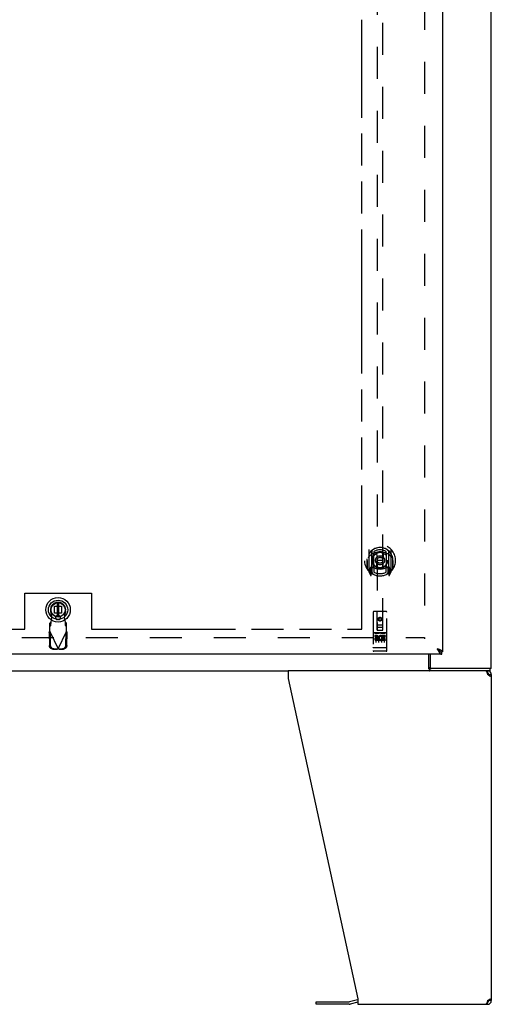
# Model space of a CAD drawing. Header units: inches. Extents: x 0 to 262, y 0 to 169.
# Tile 6 of 40: x 97 to 118, y 40 to 85. Entities that reach past the tile are written whole.
import ezdxf

# ---------------------------------------------------------------- set-up
doc = ezdxf.new("R2010")
doc.units = ezdxf.units.IN
doc.header["$LTSCALE"] = 14.384615
doc.header["$MEASUREMENT"] = 0
doc.linetypes.add('HIDDEN', pattern=[0.2, 0.1, -0.1])
doc.linetypes.add('PHANTOM', pattern=[0.8, 0.45, -0.05, 0.1, -0.05, 0.1, -0.05])
doc.layers.get('0').update_dxf_attribs({"linetype": 'CONTINUOUS'})
for name, color, linetype in [('02___PRT_ALL_AXES', 7, 'CONTINUOUS'), ('AVAILABLE_DOOR_SPACE', 7, 'CONTINUOUS'), ('DEFAULT_2', 8, 'HIDDEN')]:
    doc.layers.add(name, color=color, linetype=linetype)

msp = doc.modelspace()

# ---------------------------------------------------------------- linework, layer by layer
at = {"color": 3, "linetype": 'Continuous'}
for p, q in [((118.303, 55.525), (118.303, 127.317)), ((116.116, 126.567), (116.116, 56.275)), ((115.906, 56.403), (115.869, 56.417)), ((115.869, 56.417), (115.876, 56.404)), ((115.876, 56.404), (115.889, 56.379)), ((115.889, 56.379), (115.896, 56.366)), ((115.896, 56.366), (115.903, 56.353)), ((115.925, 56.397), (115.906, 56.403)), ((115.937, 56.392), (115.925, 56.397)), ((115.949, 56.387), (115.937, 56.392)), ((115.96, 56.383), (115.949, 56.387)), ((116.074, 56.171), (81.595, 56.171)), ((115.554, 56.171), (115.554, 55.587)), ((115.53, 55.421), (109.18, 55.421)), ((109.18, 55.421), (109.18, 55.08)), ((118.303, 55.525), (115.546, 55.525)), ((109.18, 55.08), (112.303, 40.67)), ((118.129, 55.28), (118.137, 55.254)), ((118.158, 55.24), (118.137, 55.254)), ((118.18, 55.227), (118.158, 55.24)), ((118.2, 55.213), (118.18, 55.227)), ((118.22, 55.199), (118.2, 55.213)), ((118.238, 55.186), (118.22, 55.199)), ((118.254, 55.172), (118.238, 55.186)), ((118.303, 55.254), (118.303, 40.587)), ((110.434, 40.527), (111.921, 40.527)), ((112.286, 40.623), (111.937, 40.53)), ((112.303, 40.67), (112.303, 40.421)), ((112.303, 40.421), (118.137, 40.421)), ((118.129, 40.561), (118.121, 40.536)), ((118.137, 40.587), (118.129, 40.561)), ((118.137, 40.587), (118.158, 40.601)), ((118.158, 40.601), (118.18, 40.615)), ((118.22, 40.642), (118.238, 40.656)), ((118.238, 40.656), (118.254, 40.67))]:
    msp.add_line(p, q, dxfattribs=at)
at = {"color": 7, "linetype": 'Continuous'}
for p, q in [((98.794, 58.484), (98.794, 57.859)), ((98.873, 57.859), (98.873, 58.484)), ((115.89, 56.404), (115.869, 56.417)), ((115.869, 56.417), (115.883, 56.402)), ((115.883, 56.402), (115.893, 56.391)), ((115.899, 56.398), (115.89, 56.404)), ((115.893, 56.391), (115.9, 56.384)), ((115.907, 56.393), (115.899, 56.398)), ((115.9, 56.384), (115.907, 56.377)), ((115.907, 56.377), (115.913, 56.37)), ((116.116, 56.275), (116.074, 56.275)), ((116.074, 56.171), (116.074, 56.275)), ((115.501, 55.518), (115.501, 56.171)), ((54.426, 55.421), (109.18, 55.421)), ((118.251, 55.421), (115.53, 55.421)), ((115.546, 55.525), (115.546, 55.421)), ((118.137, 55.421), (118.137, 55.317)), ((118.251, 55.421), (118.251, 55.525)), ((118.137, 55.317), (118.118, 55.317)), ((118.199, 55.254), (118.303, 55.254)), ((110.434, 40.423), (110.434, 40.527)), ((111.921, 40.423), (110.434, 40.423)), ((112.303, 40.52), (111.964, 40.429)), ((118.118, 40.525), (118.137, 40.525)), ((118.137, 40.421), (118.137, 40.525)), ((118.177, 40.539), (118.177, 40.613)), ((118.303, 40.587), (118.199, 40.587))]:
    msp.add_line(p, q, dxfattribs=at)
at = {"color": 3, "linetype": 'Continuous'}
for points in [[(115.903, 56.353), (115.907, 56.347), (115.913, 56.335)], [(115.913, 56.335), (115.917, 56.329), (115.92, 56.323), (115.924, 56.317), (115.927, 56.311), (115.93, 56.305), (115.934, 56.3), (115.937, 56.294), (115.941, 56.288), (115.944, 56.283), (115.947, 56.278)], [(115.947, 56.278), (115.951, 56.272), (115.954, 56.267), (115.958, 56.262), (115.961, 56.257), (115.964, 56.252), (115.968, 56.248), (115.971, 56.243), (115.975, 56.238), (115.978, 56.234), (115.981, 56.23), (115.985, 56.226), (115.988, 56.222), (115.992, 56.218), (115.995, 56.214), (115.999, 56.21), (116.002, 56.207), (116.005, 56.204), (116.009, 56.201), (116.012, 56.198), (116.016, 56.195), (116.019, 56.192), (116.022, 56.189), (116.026, 56.187), (116.029, 56.185), (116.033, 56.183), (116.036, 56.181), (116.039, 56.179), (116.043, 56.178), (116.046, 56.176), (116.05, 56.175), (116.053, 56.174), (116.056, 56.173), (116.06, 56.172), (116.063, 56.171), (116.067, 56.171), (116.07, 56.171), (116.074, 56.171)], [(116.015, 56.36), (116.01, 56.362), (116.005, 56.364), (115.999, 56.367), (115.994, 56.369), (115.989, 56.371), (115.983, 56.374), (115.978, 56.376), (115.972, 56.378), (115.96, 56.383)], [(116.116, 56.275), (116.115, 56.277), (116.115, 56.279), (116.115, 56.282), (116.114, 56.284), (116.114, 56.286), (116.113, 56.288), (116.112, 56.291), (116.11, 56.293), (116.109, 56.295), (116.108, 56.298), (116.106, 56.3), (116.104, 56.302), (116.102, 56.305), (116.1, 56.307), (116.098, 56.309), (116.096, 56.311), (116.093, 56.314), (116.09, 56.316), (116.088, 56.318), (116.085, 56.321), (116.081, 56.323), (116.078, 56.325), (116.075, 56.328), (116.071, 56.33), (116.068, 56.332), (116.064, 56.334), (116.06, 56.337), (116.056, 56.339), (116.052, 56.341), (116.048, 56.344), (116.043, 56.346), (116.039, 56.348), (116.034, 56.351), (116.03, 56.353), (116.025, 56.355), (116.02, 56.357), (116.015, 56.36)], [(115.501, 55.581), (115.503, 55.58), (115.505, 55.579), (115.507, 55.579), (115.509, 55.577), (115.512, 55.576), (115.514, 55.574), (115.516, 55.571), (115.518, 55.569), (115.52, 55.567), (115.521, 55.564), (115.523, 55.561), (115.524, 55.558), (115.525, 55.555), (115.527, 55.552), (115.528, 55.549), (115.529, 55.546), (115.53, 55.543), (115.532, 55.54), (115.533, 55.537), (115.534, 55.535), (115.535, 55.532), (115.537, 55.53), (115.538, 55.528), (115.54, 55.527), (115.541, 55.526), (115.543, 55.525), (115.545, 55.525), (115.546, 55.525)], [(118.06, 55.421), (118.068, 55.419), (118.076, 55.413), (118.083, 55.403)], [(118.083, 55.403), (118.091, 55.389), (118.098, 55.372)], [(118.098, 55.372), (118.106, 55.352), (118.114, 55.33)], [(118.114, 55.33), (118.121, 55.306), (118.129, 55.28)], [(118.303, 55.254), (118.302, 55.24), (118.297, 55.227), (118.29, 55.213), (118.281, 55.199), (118.269, 55.186), (118.254, 55.172)], [(118.083, 40.439), (118.076, 40.429), (118.068, 40.423), (118.06, 40.421)], [(118.098, 40.469), (118.091, 40.453), (118.083, 40.439)], [(118.121, 40.536), (118.114, 40.512), (118.106, 40.489), (118.098, 40.469)], [(118.18, 40.615), (118.2, 40.628), (118.22, 40.642)], [(118.254, 40.67), (118.269, 40.656), (118.281, 40.642), (118.29, 40.628), (118.297, 40.615), (118.302, 40.601), (118.303, 40.587)]]:
    msp.add_lwpolyline(points, dxfattribs=at)
at = {"color": 7, "linetype": 'Continuous'}
for points in [[(116.009, 56.292), (116.008, 56.294), (116.007, 56.297), (116.006, 56.299), (116.005, 56.302), (116.004, 56.305), (116.002, 56.308), (116.001, 56.31), (115.999, 56.313), (115.997, 56.316), (115.995, 56.319), (115.993, 56.321), (115.991, 56.324), (115.989, 56.327), (115.986, 56.33), (115.984, 56.332), (115.981, 56.335), (115.978, 56.338), (115.976, 56.34), (115.973, 56.343), (115.97, 56.346), (115.967, 56.349), (115.964, 56.351), (115.96, 56.354), (115.957, 56.357), (115.953, 56.36), (115.95, 56.362), (115.946, 56.365), (115.943, 56.368), (115.939, 56.371), (115.935, 56.373), (115.931, 56.376), (115.928, 56.379), (115.924, 56.382), (115.92, 56.384), (115.916, 56.387), (115.907, 56.393)], [(115.913, 56.37), (115.917, 56.366), (115.92, 56.363), (115.924, 56.359), (115.927, 56.356), (115.93, 56.353), (115.934, 56.349), (115.937, 56.346), (115.941, 56.343), (115.944, 56.34), (115.947, 56.336), (115.951, 56.333), (115.954, 56.33), (115.958, 56.328), (115.961, 56.325), (115.964, 56.322), (115.968, 56.319), (115.971, 56.316), (115.975, 56.314), (115.978, 56.311), (115.981, 56.309), (115.985, 56.306), (115.988, 56.304), (115.992, 56.302), (115.995, 56.3), (115.999, 56.298), (116.002, 56.296), (116.005, 56.294), (116.009, 56.292)], [(116.009, 56.292), (116.012, 56.29), (116.016, 56.289), (116.019, 56.287), (116.022, 56.286), (116.026, 56.284), (116.029, 56.283), (116.033, 56.282), (116.036, 56.281), (116.039, 56.28), (116.043, 56.279), (116.046, 56.278), (116.05, 56.277), (116.053, 56.276), (116.056, 56.276), (116.06, 56.275), (116.063, 56.275), (116.067, 56.275), (116.07, 56.275), (116.074, 56.275)], [(115.501, 55.518), (115.502, 55.515), (115.503, 55.512), (115.505, 55.508), (115.506, 55.504), (115.508, 55.499), (115.509, 55.494), (115.511, 55.489), (115.512, 55.483)], [(115.512, 55.483), (115.514, 55.472), (115.516, 55.467), (115.517, 55.461), (115.518, 55.456), (115.52, 55.451), (115.521, 55.446), (115.523, 55.441), (115.525, 55.438), (115.527, 55.434), (115.529, 55.431), (115.531, 55.428), (115.533, 55.425), (115.536, 55.424), (115.539, 55.422), (115.541, 55.421), (115.544, 55.421), (115.546, 55.421)], [(118.199, 55.254), (118.198, 55.24), (118.197, 55.227)], [(118.195, 40.625), (118.197, 40.615), (118.198, 40.601), (118.199, 40.587)]]:
    msp.add_lwpolyline(points, dxfattribs=at)
for radius in [0.551, 0.433, 0.329, 0.317, 0.315]:
    msp.add_circle((98.834, 58.171), radius, dxfattribs=at)
at = {"color": 3, "linetype": 'Continuous'}
for centre, radius, start, end in [((115.616, 55.587), 0.0625, 180, 270), ((118.137, 55.254), 0.167, 0, 90), ((111.921, 40.59), 0.0625, 270, 285), ((112.329, 40.462), 0.167, 98.961, 105), ((118.137, 40.587), 0.167, 270, 360)]:
    msp.add_arc(centre, radius, start, end, dxfattribs=at)
at = {"color": 7, "linetype": 'Continuous'}
for centre, radius, start, end in [((118.137, 55.254), 0.0625, 0, 90), ((111.921, 40.59), 0.167, 270, 285), ((118.137, 40.587), 0.0625, 270, 360)]:
    msp.add_arc(centre, radius, start, end, dxfattribs=at)
at = {"layer": '02___PRT_ALL_AXES', "color": 8, "linetype": 'HIDDEN'}
for p, q in [((113.586, 57.131), (113.021, 57.131)), ((113.159, 57.009), (113.066, 57.009)), ((113.066, 57.009), (113.066, 56.967)), ((113.159, 56.967), (113.066, 56.967)), ((113.163, 56.923), (113.116, 56.923)), ((113.159, 56.882), (113.13, 56.882)), ((113.222, 56.838), (113.13, 56.838)), ((113.222, 56.796), (113.13, 56.796)), ((113.222, 56.838), (113.222, 56.796)), ((113.354, 56.844), (113.371, 56.805)), ((113.379, 56.974), (113.366, 56.955)), ((113.375, 56.999), (113.379, 56.997)), ((113.535, 57.009), (113.379, 57.009)), ((113.379, 57.009), (113.379, 56.997)), ((113.379, 56.974), (113.379, 56.796)), ((113.535, 56.796), (113.379, 56.796)), ((113.535, 56.967), (113.421, 56.967)), ((113.421, 56.967), (113.421, 56.923)), ((113.514, 56.923), (113.421, 56.923)), ((113.514, 56.881), (113.421, 56.881)), ((113.421, 56.881), (113.421, 56.838)), ((113.535, 56.838), (113.421, 56.838)), ((113.514, 56.923), (113.514, 56.881)), ((113.535, 57.009), (113.535, 56.967)), ((113.535, 56.838), (113.535, 56.796)), ((113.586, 56.303), (113.021, 56.303))]:
    msp.add_line(p, q, dxfattribs=at)
msp.add_circle((113.303, 57.748), 0.085, dxfattribs=at)
for centre, radius, start, end in [((113.13, 56.86), 0.0644, 102.2995, 270.0775), ((113.13, 56.86), 0.0219, 89.9011, 270), ((113.159, 56.946), 0.0635, 270, 90), ((113.159, 56.945), 0.0219, 280.307, 90), ((113.329, 56.903), 0.107, 64.2636, 293.4027), ((113.329, 56.903), 0.0639, 54.8895, 293.4026)]:
    msp.add_arc(centre, radius, start, end, dxfattribs=at)
at = {"layer": 'AVAILABLE_DOOR_SPACE', "color": 4, "linetype": 'PHANTOM'}
for p, q in [((112.491, 57.296), (112.491, 84.72)), ((97.334, 58.921), (100.334, 58.921)), ((97.334, 57.296), (97.334, 58.921)), ((100.334, 58.921), (100.334, 57.296)), ((83.303, 57.296), (97.334, 57.296)), ((100.334, 57.296), (112.491, 57.296))]:
    msp.add_line(p, q, dxfattribs=at)
at = {"layer": 'DEFAULT_2', "color": 8, "linetype": 'HIDDEN'}
for p, q in [((115.303, 125.973), (115.303, 56.869)), ((113.178, 89.25), (113.178, 57.248)), ((113.428, 57.248), (113.428, 89.25)), ((112.803, 60.876), (112.803, 59.908)), ((112.921, 60.822), (112.921, 59.806)), ((112.928, 60.822), (112.928, 59.819)), ((113.021, 60.074), (113.021, 60.705)), ((113.028, 60.783), (113.028, 60.68)), ((113.14, 60.732), (113.171, 60.392)), ((113.466, 60.732), (113.436, 60.392)), ((113.578, 60.68), (113.578, 60.783)), ((113.586, 60.705), (113.586, 60.074)), ((113.678, 60.822), (113.678, 59.819)), ((113.686, 60.822), (113.686, 59.806)), ((113.803, 59.908), (113.803, 60.876)), ((112.721, 60.392), (112.736, 60.392)), ((112.721, 60.392), (112.721, 60.004)), ((112.728, 60.464), (112.728, 60.467)), ((112.728, 60.006), (112.728, 60.464)), ((113.14, 60.048), (113.171, 60.392)), ((113.436, 60.392), (113.171, 60.392)), ((113.466, 60.048), (113.436, 60.392)), ((113.886, 60.392), (113.871, 60.392)), ((113.878, 60.464), (113.878, 60.467)), ((113.878, 60.006), (113.878, 60.464)), ((113.886, 60.392), (113.886, 60.004)), ((112.807, 59.898), (112.878, 59.722)), ((112.921, 60.063), (112.861, 60.063)), ((112.861, 60.063), (112.861, 59.913)), ((112.861, 59.913), (112.921, 59.913)), ((112.898, 59.992), (112.869, 59.946)), ((112.873, 59.938), (112.928, 59.938)), ((112.899, 59.828), (112.904, 59.824)), ((112.906, 59.725), (112.921, 59.806)), ((112.998, 59.769), (112.928, 59.878)), ((112.931, 60.051), (112.931, 59.844)), ((113.021, 60.064), (112.948, 60.064)), ((113.016, 60.071), (112.951, 60.071)), ((113.028, 60.119), (113.028, 59.866)), ((113.578, 59.866), (113.578, 60.119)), ((113.658, 60.064), (113.586, 60.064)), ((113.656, 60.071), (113.59, 60.071)), ((113.678, 59.878), (113.608, 59.769)), ((113.676, 59.844), (113.676, 60.051)), ((113.678, 59.938), (113.733, 59.938)), ((113.746, 60.063), (113.686, 60.063)), ((113.686, 59.913), (113.746, 59.913)), ((113.686, 59.806), (113.7, 59.725)), ((113.706, 59.827), (113.707, 59.827)), ((113.707, 59.827), (113.707, 59.828)), ((113.707, 59.827), (113.707, 59.828)), ((113.737, 59.946), (113.708, 59.992)), ((113.728, 59.722), (113.799, 59.898)), ((113.746, 59.913), (113.746, 60.063)), ((98.558, 57.817), (98.504, 58.111)), ((98.674, 58.331), (98.993, 58.331)), ((98.674, 58.012), (98.674, 58.331)), ((98.993, 58.331), (98.993, 58.012)), ((99.163, 58.111), (99.109, 57.817)), ((112.991, 58.058), (112.991, 56.333)), ((113.586, 58.088), (113.021, 58.088)), ((113.177, 57.248), (113.173, 58.058)), ((113.43, 57.248), (113.433, 58.058)), ((113.616, 56.333), (113.616, 58.058)), ((98.506, 57.616), (98.46, 57.575)), ((98.506, 57.461), (98.506, 57.616)), ((98.52, 57.62), (98.558, 57.817)), ((98.993, 58.012), (98.674, 58.012)), ((98.857, 57.904), (98.81, 57.904)), ((98.857, 57.73), (98.81, 57.73)), ((99.109, 57.817), (99.147, 57.62)), ((99.208, 57.575), (99.162, 57.616)), ((99.162, 57.616), (99.162, 57.461)), ((113.303, 57.821), (113.241, 57.785)), ((113.241, 57.785), (113.251, 57.779)), ((113.241, 57.785), (113.241, 57.712)), ((113.241, 57.712), (113.251, 57.718)), ((113.241, 57.712), (113.303, 57.676)), ((113.303, 57.809), (113.251, 57.779)), ((113.251, 57.779), (113.251, 57.718)), ((113.251, 57.718), (113.303, 57.688)), ((113.366, 57.785), (113.303, 57.821)), ((113.303, 57.821), (113.303, 57.809)), ((113.356, 57.779), (113.303, 57.809)), ((113.303, 57.688), (113.356, 57.718)), ((113.303, 57.676), (113.366, 57.712)), ((113.303, 57.676), (113.303, 57.688)), ((113.366, 57.785), (113.356, 57.779)), ((113.356, 57.718), (113.356, 57.779)), ((113.366, 57.712), (113.356, 57.718)), ((113.366, 57.712), (113.366, 57.785)), ((98.432, 57.153), (98.473, 57.173)), ((98.432, 57.153), (98.442, 56.562)), ((98.46, 57.201), (98.46, 57.575)), ((98.46, 57.42), (98.506, 57.461)), ((98.46, 57.201), (98.834, 56.413)), ((98.473, 57.173), (98.483, 56.582)), ((98.834, 56.413), (99.208, 57.201)), ((99.162, 57.461), (99.208, 57.42)), ((99.184, 56.582), (99.194, 57.173)), ((99.194, 57.173), (99.236, 57.153)), ((99.208, 57.201), (99.208, 57.575)), ((99.226, 56.562), (99.236, 57.153)), ((113.175, 57.498), (113.431, 57.498)), ((113.177, 57.248), (113.178, 57.248)), ((113.178, 57.248), (113.428, 57.248)), ((113.388, 57.373), (113.218, 57.373)), ((113.428, 57.248), (113.43, 57.248)), ((82.824, 56.921), (115.303, 56.921)), ((113.021, 57.131), (113.586, 57.131)), ((113.092, 57.115), (113.264, 57.115)), ((113.116, 57), (113.116, 56.694)), ((113.241, 57), (113.241, 56.694)), ((113.342, 57.115), (113.514, 57.115)), ((113.366, 57), (113.366, 56.694)), ((113.491, 57), (113.491, 56.694)), ((98.596, 56.403), (98.789, 56.4)), ((98.638, 56.423), (98.831, 56.42)), ((98.831, 56.42), (98.789, 56.4)), ((98.811, 56.407), (98.789, 56.4)), ((98.834, 56.413), (98.811, 56.407)), ((98.856, 56.407), (98.834, 56.413)), ((98.837, 56.42), (99.03, 56.423)), ((98.878, 56.4), (98.837, 56.42)), ((98.878, 56.4), (98.856, 56.407)), ((98.878, 56.4), (99.071, 56.403)), ((113.008, 56.462), (113.007, 56.462)), ((113.009, 56.462), (113.008, 56.462)), ((113.01, 56.462), (113.009, 56.462)), ((113.009, 56.462), (113.009, 56.462)), ((113.011, 56.462), (113.01, 56.462)), ((113.012, 56.462), (113.011, 56.462)), ((113.014, 56.461), (113.013, 56.461)), ((113.015, 56.461), (113.014, 56.461)), ((113.016, 56.461), (113.015, 56.461)), ((113.017, 56.461), (113.016, 56.461)), ((113.016, 56.461), (113.016, 56.461)), ((113.018, 56.461), (113.017, 56.461)), ((113.019, 56.461), (113.018, 56.461)), ((113.02, 56.461), (113.019, 56.461)), ((113.021, 56.461), (113.02, 56.461)), ((113.586, 56.461), (113.021, 56.461)), ((113.271, 56.303), (113.086, 56.303)), ((113.521, 56.303), (113.336, 56.303)), ((113.586, 56.461), (113.587, 56.461)), ((113.587, 56.461), (113.588, 56.461)), ((113.588, 56.461), (113.589, 56.461)), ((113.588, 56.461), (113.588, 56.461)), ((113.589, 56.461), (113.59, 56.461)), ((113.59, 56.461), (113.591, 56.461)), ((113.591, 56.461), (113.592, 56.461)), ((113.592, 56.461), (113.593, 56.461)), ((113.593, 56.461), (113.594, 56.462)), ((113.593, 56.461), (113.593, 56.461)), ((113.594, 56.462), (113.595, 56.462)), ((113.595, 56.462), (113.596, 56.462)), ((113.596, 56.462), (113.597, 56.462)), ((113.597, 56.462), (113.598, 56.462)), ((113.597, 56.462), (113.597, 56.462)), ((113.598, 56.462), (113.599, 56.462)), ((113.599, 56.462), (113.6, 56.462))]:
    msp.add_line(p, q, dxfattribs=at)
for points in [[(113.115, 60.749), (113.12, 60.75), (113.126, 60.752), (113.131, 60.753), (113.137, 60.755), (113.142, 60.756), (113.148, 60.757), (113.153, 60.758), (113.159, 60.76), (113.164, 60.761), (113.17, 60.762), (113.175, 60.763), (113.181, 60.764), (113.186, 60.765), (113.192, 60.766), (113.197, 60.767), (113.203, 60.767), (113.208, 60.768), (113.214, 60.769), (113.219, 60.77), (113.225, 60.77), (113.23, 60.771), (113.236, 60.771), (113.242, 60.772), (113.247, 60.772), (113.253, 60.773), (113.258, 60.773), (113.264, 60.774), (113.269, 60.774), (113.275, 60.774), (113.281, 60.774), (113.286, 60.775), (113.292, 60.775), (113.297, 60.775), (113.303, 60.775), (113.309, 60.775), (113.314, 60.775), (113.32, 60.775), (113.325, 60.774), (113.331, 60.774), (113.337, 60.774), (113.342, 60.774), (113.348, 60.773), (113.353, 60.773), (113.359, 60.772), (113.365, 60.772), (113.37, 60.771), (113.376, 60.771), (113.381, 60.77), (113.387, 60.77), (113.392, 60.769), (113.398, 60.768), (113.403, 60.767), (113.409, 60.767), (113.414, 60.766), (113.42, 60.765), (113.426, 60.764), (113.431, 60.763), (113.437, 60.762), (113.442, 60.761), (113.447, 60.76), (113.453, 60.758), (113.458, 60.757), (113.464, 60.756), (113.469, 60.755), (113.475, 60.753), (113.48, 60.752), (113.486, 60.75), (113.491, 60.749)], [(112.849, 60.607), (112.847, 60.606), (112.846, 60.605), (112.844, 60.603), (112.843, 60.602), (112.841, 60.6), (112.839, 60.599), (112.838, 60.597), (112.836, 60.595), (112.834, 60.593), (112.832, 60.592), (112.83, 60.59), (112.829, 60.588), (112.827, 60.585), (112.825, 60.583), (112.823, 60.581), (112.821, 60.579), (112.819, 60.576), (112.817, 60.574), (112.815, 60.571), (112.812, 60.568), (112.81, 60.565), (112.808, 60.562), (112.806, 60.559), (112.803, 60.556), (112.801, 60.553), (112.798, 60.549), (112.796, 60.546), (112.793, 60.542), (112.791, 60.538), (112.788, 60.534), (112.785, 60.53), (112.783, 60.525), (112.78, 60.521), (112.777, 60.516), (112.774, 60.511), (112.771, 60.506)], [(113.836, 60.506), (113.832, 60.511), (113.829, 60.516), (113.826, 60.521), (113.824, 60.525), (113.821, 60.53), (113.818, 60.534), (113.815, 60.538), (113.813, 60.542), (113.81, 60.546), (113.808, 60.549), (113.805, 60.553), (113.803, 60.556), (113.8, 60.559), (113.798, 60.562), (113.796, 60.565), (113.794, 60.568), (113.792, 60.571), (113.789, 60.574), (113.787, 60.576), (113.785, 60.579), (113.783, 60.581), (113.781, 60.583), (113.779, 60.585), (113.777, 60.588), (113.776, 60.59), (113.774, 60.592), (113.772, 60.593), (113.77, 60.595), (113.769, 60.597), (113.767, 60.599), (113.765, 60.6), (113.764, 60.602), (113.762, 60.603), (113.76, 60.605), (113.759, 60.606), (113.757, 60.607)], [(98.506, 57.461), (98.507, 57.465), (98.508, 57.47), (98.509, 57.476), (98.51, 57.484), (98.511, 57.494), (98.512, 57.505), (98.513, 57.516), (98.514, 57.529), (98.515, 57.543), (98.516, 57.557), (98.517, 57.572), (98.518, 57.588), (98.52, 57.62)], [(98.52, 57.62), (98.518, 57.619), (98.515, 57.618), (98.513, 57.618), (98.511, 57.617), (98.508, 57.616), (98.506, 57.616)], [(99.162, 57.616), (99.159, 57.616), (99.157, 57.617), (99.154, 57.618), (99.152, 57.618), (99.15, 57.619), (99.147, 57.62)], [(99.147, 57.62), (99.148, 57.604), (99.15, 57.572)], [(98.432, 57.153), (98.436, 57.161), (98.441, 57.169), (98.445, 57.177)], [(98.445, 57.177), (98.455, 57.193), (98.46, 57.201)], [(99.15, 57.572), (99.151, 57.557), (99.152, 57.543), (99.153, 57.529), (99.154, 57.516), (99.155, 57.505), (99.157, 57.494), (99.158, 57.484), (99.159, 57.476), (99.16, 57.47), (99.161, 57.465), (99.162, 57.461)], [(99.208, 57.201), (99.217, 57.185), (99.222, 57.177), (99.227, 57.169), (99.231, 57.161), (99.236, 57.153)], [(113.086, 57.114), (113.086, 57.114), (113.086, 57.114), (113.086, 57.114), (113.086, 57.114), (113.086, 57.114), (113.086, 57.114), (113.086, 57.114), (113.086, 57.114), (113.086, 57.114), (113.086, 57.114), (113.087, 57.114), (113.087, 57.114), (113.087, 57.115), (113.087, 57.115), (113.087, 57.115), (113.087, 57.115), (113.087, 57.115), (113.087, 57.115), (113.088, 57.115), (113.088, 57.115), (113.088, 57.115), (113.088, 57.115), (113.088, 57.115), (113.088, 57.115), (113.088, 57.115), (113.088, 57.115), (113.089, 57.115), (113.089, 57.115), (113.089, 57.115), (113.089, 57.115), (113.089, 57.115), (113.089, 57.115), (113.09, 57.115), (113.09, 57.115), (113.09, 57.115), (113.09, 57.115), (113.09, 57.115), (113.09, 57.115), (113.091, 57.115), (113.091, 57.115), (113.091, 57.115), (113.091, 57.115), (113.091, 57.115), (113.092, 57.115), (113.092, 57.115)], [(113.264, 57.115), (113.264, 57.115), (113.264, 57.115), (113.265, 57.115), (113.265, 57.115), (113.265, 57.115), (113.265, 57.115), (113.265, 57.115), (113.266, 57.115), (113.266, 57.115), (113.266, 57.115), (113.266, 57.115), (113.266, 57.115), (113.266, 57.115), (113.267, 57.115), (113.267, 57.115), (113.267, 57.115), (113.267, 57.115), (113.267, 57.115), (113.267, 57.115), (113.268, 57.115), (113.268, 57.115), (113.268, 57.115), (113.268, 57.115), (113.268, 57.115), (113.268, 57.115), (113.268, 57.115), (113.269, 57.115), (113.269, 57.115), (113.269, 57.115), (113.269, 57.115), (113.269, 57.115), (113.269, 57.115), (113.269, 57.115), (113.269, 57.114), (113.269, 57.114), (113.27, 57.114), (113.27, 57.114), (113.27, 57.114), (113.27, 57.114), (113.27, 57.114), (113.27, 57.114), (113.27, 57.114), (113.27, 57.114), (113.27, 57.114), (113.27, 57.114), (113.271, 57.114)], [(113.336, 57.114), (113.336, 57.114), (113.336, 57.114), (113.336, 57.114), (113.336, 57.114), (113.336, 57.114), (113.336, 57.114), (113.336, 57.114), (113.336, 57.114), (113.336, 57.114), (113.336, 57.114), (113.337, 57.114), (113.337, 57.114), (113.337, 57.115), (113.337, 57.115), (113.337, 57.115), (113.337, 57.115), (113.337, 57.115), (113.337, 57.115), (113.338, 57.115), (113.338, 57.115), (113.338, 57.115), (113.338, 57.115), (113.338, 57.115), (113.338, 57.115), (113.338, 57.115), (113.338, 57.115), (113.339, 57.115), (113.339, 57.115), (113.339, 57.115), (113.339, 57.115), (113.339, 57.115), (113.339, 57.115), (113.34, 57.115), (113.34, 57.115), (113.34, 57.115), (113.34, 57.115), (113.34, 57.115), (113.341, 57.115), (113.341, 57.115), (113.341, 57.115), (113.341, 57.115), (113.341, 57.115), (113.341, 57.115), (113.342, 57.115), (113.342, 57.115)], [(113.514, 57.115), (113.514, 57.115), (113.514, 57.115), (113.515, 57.115), (113.515, 57.115), (113.515, 57.115), (113.515, 57.115), (113.515, 57.115), (113.516, 57.115), (113.516, 57.115), (113.516, 57.115), (113.516, 57.115), (113.516, 57.115), (113.516, 57.115), (113.517, 57.115), (113.517, 57.115), (113.517, 57.115), (113.517, 57.115), (113.517, 57.115), (113.517, 57.115), (113.518, 57.115), (113.518, 57.115), (113.518, 57.115), (113.518, 57.115), (113.518, 57.115), (113.518, 57.115), (113.518, 57.115), (113.519, 57.115), (113.519, 57.115), (113.519, 57.115), (113.519, 57.115), (113.519, 57.115), (113.519, 57.115), (113.519, 57.115), (113.519, 57.114), (113.519, 57.114), (113.52, 57.114), (113.52, 57.114), (113.52, 57.114), (113.52, 57.114), (113.52, 57.114), (113.52, 57.114), (113.52, 57.114), (113.52, 57.114), (113.52, 57.114), (113.52, 57.114), (113.521, 57.114)], [(98.596, 56.403), (98.581, 56.404), (98.566, 56.407), (98.552, 56.411), (98.538, 56.416), (98.524, 56.423), (98.511, 56.431), (98.499, 56.441), (98.488, 56.451), (98.478, 56.463), (98.469, 56.475), (98.461, 56.488), (98.454, 56.502), (98.449, 56.517), (98.445, 56.532), (98.443, 56.547), (98.442, 56.562)], [(98.483, 56.582), (98.484, 56.567), (98.487, 56.551), (98.491, 56.537), (98.496, 56.522), (98.502, 56.508), (98.51, 56.495), (98.519, 56.482), (98.53, 56.471), (98.541, 56.46), (98.553, 56.451), (98.566, 56.443), (98.579, 56.436), (98.593, 56.431), (98.608, 56.427), (98.623, 56.424), (98.638, 56.423)], [(99.03, 56.423), (99.045, 56.424), (99.059, 56.427), (99.074, 56.431), (99.088, 56.436), (99.102, 56.443), (99.115, 56.451), (99.127, 56.46), (99.138, 56.471), (99.148, 56.482), (99.157, 56.495), (99.165, 56.508), (99.172, 56.522), (99.177, 56.537), (99.181, 56.551), (99.183, 56.567), (99.184, 56.582)], [(99.226, 56.562), (99.225, 56.547), (99.222, 56.532), (99.218, 56.517), (99.213, 56.502), (99.207, 56.488), (99.199, 56.475), (99.19, 56.463), (99.179, 56.451), (99.168, 56.441), (99.156, 56.431), (99.143, 56.423), (99.13, 56.416), (99.116, 56.411), (99.101, 56.407), (99.086, 56.404), (99.071, 56.403)], [(113.007, 56.462), (113.006, 56.462), (113.006, 56.462), (113.006, 56.462), (113.005, 56.462), (113.005, 56.462), (113.005, 56.462), (113.004, 56.462), (113.004, 56.462), (113.004, 56.463), (113.003, 56.463), (113.003, 56.463), (113.002, 56.463), (113.002, 56.463), (113.002, 56.463), (113.001, 56.463), (113.001, 56.463), (113.001, 56.463), (113.001, 56.463), (113, 56.463), (113, 56.463), (113, 56.463), (112.999, 56.463), (112.999, 56.463), (112.999, 56.464), (112.998, 56.464), (112.998, 56.464), (112.998, 56.464), (112.998, 56.464), (112.997, 56.464), (112.997, 56.464), (112.997, 56.464), (112.997, 56.464), (112.996, 56.464), (112.996, 56.464), (112.996, 56.464), (112.996, 56.465), (112.995, 56.465), (112.995, 56.465), (112.995, 56.465), (112.995, 56.465), (112.994, 56.465), (112.994, 56.465), (112.994, 56.465), (112.994, 56.465), (112.994, 56.465), (112.993, 56.465), (112.993, 56.466), (112.993, 56.466), (112.993, 56.466), (112.993, 56.466), (112.993, 56.466), (112.992, 56.466), (112.992, 56.466), (112.992, 56.466), (112.992, 56.466), (112.992, 56.466), (112.992, 56.466), (112.992, 56.467), (112.992, 56.467), (112.991, 56.467), (112.991, 56.467), (112.991, 56.467), (112.991, 56.467), (112.991, 56.467), (112.991, 56.467), (112.991, 56.467), (112.991, 56.467), (112.991, 56.468), (112.991, 56.468), (112.991, 56.468), (112.991, 56.468), (112.991, 56.468), (112.991, 56.468), (112.991, 56.468), (112.991, 56.468), (112.991, 56.468), (112.991, 56.469), (112.991, 56.469)], [(113.013, 56.461), (113.012, 56.461), (113.012, 56.462)], [(113.6, 56.462), (113.6, 56.462), (113.6, 56.462), (113.601, 56.462), (113.601, 56.462), (113.601, 56.462), (113.602, 56.462), (113.602, 56.462), (113.603, 56.463), (113.603, 56.463), (113.603, 56.463), (113.604, 56.463), (113.604, 56.463), (113.604, 56.463), (113.605, 56.463), (113.605, 56.463), (113.605, 56.463), (113.606, 56.463), (113.606, 56.463), (113.606, 56.463), (113.606, 56.463), (113.607, 56.463), (113.607, 56.463), (113.607, 56.464), (113.608, 56.464), (113.608, 56.464), (113.608, 56.464), (113.608, 56.464), (113.609, 56.464), (113.609, 56.464), (113.609, 56.464), (113.609, 56.464), (113.61, 56.464), (113.61, 56.464), (113.61, 56.464), (113.61, 56.465), (113.611, 56.465), (113.611, 56.465), (113.611, 56.465), (113.611, 56.465), (113.612, 56.465), (113.612, 56.465), (113.612, 56.465), (113.612, 56.465), (113.612, 56.465), (113.613, 56.465), (113.613, 56.466), (113.613, 56.466), (113.613, 56.466), (113.613, 56.466), (113.613, 56.466), (113.614, 56.466), (113.614, 56.466), (113.614, 56.466), (113.614, 56.466), (113.614, 56.466), (113.614, 56.466), (113.614, 56.467), (113.614, 56.467), (113.615, 56.467), (113.615, 56.467), (113.615, 56.467), (113.615, 56.467), (113.615, 56.467), (113.615, 56.467), (113.615, 56.467), (113.615, 56.467), (113.615, 56.468), (113.615, 56.468), (113.615, 56.468), (113.615, 56.468), (113.615, 56.468), (113.615, 56.468), (113.615, 56.468), (113.615, 56.468), (113.616, 56.468), (113.616, 56.469), (113.616, 56.469)]]:
    msp.add_lwpolyline(points, dxfattribs=at)
for centre, radius in [((113.303, 60.399), 0.35), ((113.303, 60.399), 0.335), ((113.303, 60.399), 0.205), ((113.303, 60.399), 0.133), ((113.303, 57.748), 0.0845)]:
    msp.add_circle(centre, radius, dxfattribs=at)
for centre, radius, start, end in [((113.303, 60.392), 0.7, 305.5126, 234.4874), ((113.303, 60.39), 0.583, 0.2464, 179.7536), ((113.303, 60.389), 0.58, 7.6622, 172.3378), ((112.818, 60.876), 0.015, 135.0748, 180), ((113.303, 60.075), 0.7, 49.529, 130.471), ((112.936, 60.822), 0.015, 130.3587, 180), ((112.948, 60.822), 0.02, 129.3378, 179.9984), ((113.036, 60.705), 0.015, 112.9863, 180), ((113.303, 60.389), 0.48, 55.0461, 124.9539), ((113.303, 60.399), 0.343, 48.8739, 131.1261), ((113.12, 60.73), 0.02, 5.0796, 105.5752), ((113.486, 60.73), 0.02, 74.4248, 174.9204), ((113.571, 60.705), 0.015, 0, 67.0137), ((113.658, 60.822), 0.02, 0, 50.6594), ((113.671, 60.822), 0.015, 0, 49.6413), ((113.788, 60.876), 0.015, 0, 44.9252), ((112.748, 60.464), 0.02, 172.3378, 180), ((113.058, 60.68), 0.03, 180, 311.1261), ((113.548, 60.68), 0.03, 228.8739, 360), ((113.858, 60.464), 0.02, 0, 7.6622), ((112.748, 60.006), 0.02, 180, 215.2961), ((113.303, 60.399), 0.7, 215.2961, 324.7039), ((112.818, 59.908), 0.015, 180, 224.9252), ((112.873, 59.943), 0.005, 147.3208, 270), ((113.303, 60.705), 0.7, 233.2319, 306.7681), ((112.908, 59.839), 0.02, 234.4874, 360), ((112.74, 60.093), 0.188, 327.3208, 360), ((112.911, 59.844), 0.02, 234.7457, 360), ((112.948, 60.044), 0.02, 90, 180), ((112.948, 59.819), 0.02, 180, 238.5295), ((112.951, 60.051), 0.02, 90, 180), ((113.016, 60.051), 0.02, 66.536, 90), ((113.036, 60.074), 0.015, 180, 247.0137), ((113.303, 60.712), 0.7, 246.536, 293.464), ((113.058, 60.119), 0.03, 48.8739, 180), ((113.303, 60.399), 0.6, 242.7204, 297.2796), ((113.303, 60.399), 0.343, 228.8739, 311.1261), ((113.12, 60.05), 0.02, 254.3869, 354.9204), ((113.486, 60.05), 0.02, 185.0796, 285.6131), ((113.548, 60.119), 0.03, 0, 131.1261), ((113.571, 60.074), 0.015, 292.9863, 360), ((113.59, 60.051), 0.02, 90, 113.464), ((113.656, 60.051), 0.02, 0, 90), ((113.658, 60.044), 0.02, 0, 90), ((113.658, 59.819), 0.02, 301.4688, 359.9992), ((113.696, 59.844), 0.02, 180, 305.2543), ((113.866, 60.093), 0.188, 180, 212.6792), ((113.698, 59.839), 0.02, 180, 305.5126), ((113.733, 59.943), 0.005, 270, 32.6792), ((113.788, 59.908), 0.015, 315.0748, 360), ((113.858, 60.006), 0.02, 324.7039, 360), ((112.892, 59.728), 0.015, 201.8041, 350), ((113.715, 59.728), 0.015, 190, 338.1959), ((98.834, 58.171), 0.335, 349.673, 190.327), ((113.021, 58.058), 0.03, 90, 180), ((113.143, 58.058), 0.03, 0, 90), ((113.463, 58.058), 0.03, 90, 180), ((113.586, 58.058), 0.03, 0, 90), ((98.81, 57.817), 0.0866, 90, 270), ((98.857, 57.817), 0.0866, 270, 90), ((113.021, 57.161), 0.03, 180, 270), ((113.218, 57.333), 0.04, 90, 180), ((113.218, 57.288), 0.04, 180, 270), ((113.388, 57.333), 0.04, 0, 90), ((113.388, 57.288), 0.04, 270, 360), ((113.586, 57.161), 0.03, 270, 360), ((113.021, 56.333), 0.03, 180, 270), ((113.586, 56.333), 0.03, 270, 360)]:
    msp.add_arc(centre, radius, start, end, dxfattribs=at)

doc.saveas('drawing.dxf')
